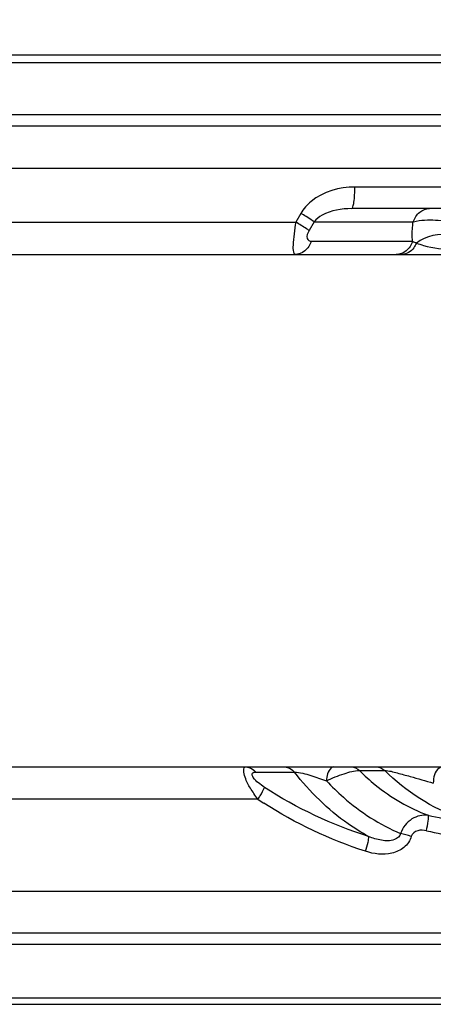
# Model space of a CAD drawing. Header units: millimetres. Extents: x 0 to 8410, y 0 to 5940.
# Tile 77 of 122: x 5437 to 5513, y 1751 to 1933. Entities that reach past the tile are written whole.
import ezdxf

# ---------------------------------------------------------------- set-up
doc = ezdxf.new("R2010")
doc.units = ezdxf.units.MM
doc.header["$LTSCALE"] = 462.55
doc.layers.get('0').update_dxf_attribs({"linetype": 'CONTINUOUS'})
for name, color, linetype in [('204102000021_DXF_DIMENSION', 7, 'CONTINUOUS'), ('304102000022DXF_CONTINUOUS_LINE', 7, 'CONTINUOUS'), ('304107000020DXF_CONTINUOUS_LINE', 7, 'CONTINUOUS'), ('304107000021DXF_CONTINUOUS_LINE', 7, 'CONTINUOUS')]:
    doc.layers.add(name, color=color, linetype=linetype)
doc.styles.get("Standard").update_dxf_attribs({"font": 'txt', "width": 0.7})
doc.dimstyles.new('DIMSTYLE_13', dxfattribs={"dimtxt": 65, "dimasz": 50, "dimexe": 1, "dimexo": 0, "dimtad": 1, "dimdec": 1, "dimdsep": 46, "dimtxsty": 'Standard', "dimblk": '_FILLED', "dimblk1": '_FILLED', "dimblk2": '_FILLED', "dimcen": 0.09, "dimclrt": 5, "dimazin": 2, "dimtp": 1.2, "dimtm": 1.2, "dimtfac": 1, "dimtdec": 1, "dimtofl": 0, "dimtmove": 0, "dimatfit": 3, "dimldrblk": '_FILLED', "dimfxl": 0, "dimtolj": 1, "dimarcsym": 0})

# ---------------------------------------------------------------- blocks, each defined once
blk = doc.blocks.new('_FILLED')
at = {"color": 0, "linetype": 'ByBlock'}
blk.add_solid([(0, 0), (-1, 0.17), (-1, -0.17)], dxfattribs=at)
blk = doc.blocks.new('*D25')
at = {"layer": '204102000021_DXF_DIMENSION', "color": 2, "linetype": 'Continuous'}
for p, q in [((4713.77, 1829.56), (6309.86, 2495.22)), ((6057.54, 2389.99), (4713.77, 1829.56)), ((6057.54, 2389.99), (6057.54, 2389.99))]:
    blk.add_line(p, q, dxfattribs=at)
at = {"layer": '204102000021_DXF_DIMENSION', "color": 2, "linetype": 'Continuous', "xscale": 50, "yscale": 50, "zscale": 50, "rotation": 202.638452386}
blk.add_blockref('_FILLED', (6057.54, 2389.99), dxfattribs=at)

msp = doc.modelspace()

# ---------------------------------------------------------------- linework, layer by layer
at = {"layer": '304102000022DXF_CONTINUOUS_LINE', "color": 7, "linetype": 'Continuous'}
for p, q in [((5184.875, 1905.561), (5613.244, 1905.561)), ((5537.285, 1898.061), (5498.149, 1898.061)), ((5395.874, 1889.561), (5617.116, 1889.561)), ((5383.774, 1794.561), (5531.215, 1794.561)), ((5184.89, 1771.561), (5514.361, 1771.561))]:
    msp.add_line(p, q, dxfattribs=at)
at = {"layer": '304102000022DXF_CONTINUOUS_LINE', "color": 9, "linetype": 'Continuous'}
for p, q in [((5537.698, 1902.061), (5498.728, 1902.061)), ((5488.705, 1897.176), (5487.778, 1895.561)), ((5384.471, 1895.561), (5487.778, 1895.561)), ((5491.154, 1895.619), (5490.228, 1894.004)), ((5491.154, 1895.619), (5509.565, 1895.619)), ((5490.653, 1892.004), (5509.44, 1892.004)), ((5480.332, 1793.616), (5487.528, 1793.616)), ((5499.59, 1793.888), (5504.26, 1793.888)), ((5480.732, 1788.561), (5384.471, 1788.561))]:
    msp.add_line(p, q, dxfattribs=at)
for centre, radius, start, end in [((5463.681, 1854.403), 49.556, 58.35503, 59.67031), ((5521.064, 1848.523), 72.264, 236.07395, 237.11021), ((5530.947, 1870.708), 87.132, 257.64091, 265.1241), ((5491.222, 1718.658), 65.548, 74.08615, 75.88054), ((5531.412, 1869.039), 88.462, 257.33664, 264.99872)]:
    msp.add_arc(centre, radius, start, end, dxfattribs=at)
for points, knots in [([(5498.728, 1902.061), (5495.876, 1902.061), (5491.783, 1900.936), (5489.188, 1898.017), (5488.705, 1897.176)], [0, 0, 0, 0, 0.7462422, 1, 1, 1, 1]), ([(5498.149, 1898.061), (5498.274, 1898.061), (5498.452, 1898.598), (5498.67, 1899.779), (5498.728, 1901.117), (5498.728, 1902.061)], [0, 0, 0, 0, 0.0919266, 0.3084616, 1, 1, 1, 1]), ([(5491.154, 1895.619), (5491.06, 1895.688), (5490.579, 1896.028), (5490.082, 1896.343), (5489.681, 1896.591)], [0, 0, 0, 0, 0.1989801, 1, 1, 1, 1]), ([(5498.149, 1898.061), (5496.279, 1898.061), (5493.656, 1897.644), (5491.56, 1896.126), (5491.154, 1895.619)], [0, 0, 0, 0, 0.7422322, 1, 1, 1, 1]), ([(5509.565, 1895.619), (5509.8, 1896.295), (5510.56, 1897.519), (5511.94, 1898.061), (5512.584, 1898.061)], [0, 0, 0, 0, 0.5268499, 1, 1, 1, 1]), ([(5487.778, 1895.561), (5487.508, 1894.152), (5487.281, 1892.156), (5487.22, 1890.354), (5487.459, 1889.561), (5487.635, 1889.561)], [0, 0, 0, 0, 0.7031303, 0.9138848, 1, 1, 1, 1]), ([(5490.228, 1894.004), (5490.079, 1894.113), (5489.282, 1894.663), (5488.454, 1895.165), (5487.778, 1895.561)], [0, 0, 0, 0, 0.190314, 1, 1, 1, 1]), ([(5509.44, 1892.004), (5509.405, 1892.282), (5509.314, 1893.488), (5509.416, 1894.703), (5509.565, 1895.619)], [0, 0, 0, 0, 0.2320957, 1, 1, 1, 1]), ([(5509.565, 1895.619), (5509.748, 1895.669), (5510.611, 1895.867), (5511.498, 1895.943), (5512.193, 1895.961)], [0, 0, 0, 0, 0.2139205, 1, 1, 1, 1]), ([(5512.193, 1895.961), (5513.538, 1895.994), (5515.324, 1895.82), (5517.027, 1895.34), (5517.426, 1895.204)], [0, 0, 0, 0, 0.7614649, 1, 1, 1, 1]), ([(5490.228, 1894.004), (5489.974, 1893.562), (5489.495, 1892.624), (5490.35, 1892.004), (5490.653, 1892.004)], [0, 0, 0, 0, 0.6268543, 1, 1, 1, 1]), ([(5490.653, 1892.004), (5490.419, 1891.327), (5489.659, 1890.104), (5488.278, 1889.561), (5487.635, 1889.561)], [0, 0, 0, 0, 0.5268446, 1, 1, 1, 1]), ([(5509.44, 1892.004), (5509.205, 1891.328), (5508.445, 1890.104), (5507.065, 1889.561), (5506.422, 1889.561)], [0, 0, 0, 0, 0.5268539, 1, 1, 1, 1]), ([(5510.144, 1891.679), (5510.022, 1891.371), (5509.497, 1890.339), (5508.336, 1889.562), (5507.502, 1889.562)], [0, 0, 0, 0, 0.2840397, 1, 1, 1, 1]), ([(5510.144, 1891.679), (5510.576, 1891.507), (5512.793, 1890.764), (5515.224, 1890.432), (5517.078, 1890.733)], [0, 0, 0, 0, 0.1984569, 1, 1, 1, 1]), ([(5480.732, 1788.561), (5480.233, 1789.232), (5479.334, 1790.675), (5478.378, 1792.156), (5477.905, 1794.561), (5478.541, 1794.561)], [0, 0, 0, 0, 0.3767204, 0.7132978, 1, 1, 1, 1]), ([(5494.852, 1794.561), (5494.677, 1794.561), (5493.685, 1794.07), (5493.523, 1792.832), (5493.467, 1791.984)], [0, 0, 0, 0, 0.1707088, 1, 1, 1, 1]), ([(5515.006, 1794.561), (5514.774, 1794.561), (5513.565, 1794.056), (5513.285, 1792.551), (5513.285, 1791.561)], [0, 0, 0, 0, 0.1901589, 1, 1, 1, 1]), ([(5481.967, 1790.778), (5481.573, 1791.037), (5480.818, 1791.617), (5479.968, 1792.307), (5479.456, 1793.472), (5480.113, 1793.616), (5480.332, 1793.616)], [0, 0, 0, 0, 0.3334307, 0.6514958, 0.8452418, 1, 1, 1, 1]), ([(5487.528, 1793.616), (5488.556, 1793.615), (5490.554, 1792.941), (5492.5, 1792.333), (5493.467, 1791.984)], [0, 0, 0, 0, 0.4999293, 1, 1, 1, 1]), ([(5501.276, 1781.658), (5499.973, 1782.371), (5494.789, 1785.597), (5490.342, 1789.959), (5487.528, 1793.616)], [0, 0, 0, 0, 0.2435191, 1, 1, 1, 1]), ([(5493.467, 1791.984), (5494.524, 1792.5), (5496.511, 1793.289), (5498.621, 1793.888), (5499.59, 1793.888)], [0, 0, 0, 0, 0.5482983, 1, 1, 1, 1]), ([(5499.59, 1793.888), (5500.518, 1792.966), (5504.289, 1789.562), (5508.767, 1786.922), (5512.298, 1785.596)], [0, 0, 0, 0, 0.2574835, 1, 1, 1, 1]), ([(5504.26, 1793.888), (5505.055, 1793.888), (5506.634, 1793.429), (5509.629, 1792.65), (5511.847, 1791.969), (5513.285, 1791.561)], [0, 0, 0, 0, 0.2554699, 0.5193483, 1, 1, 1, 1]), ([(5523.541, 1783.892), (5521.777, 1784.151), (5514.635, 1785.827), (5508.181, 1789.991), (5504.26, 1793.888)], [0, 0, 0, 0, 0.2438699, 1, 1, 1, 1]), ([(5480.732, 1788.561), (5480.878, 1788.783), (5481.326, 1789.499), (5481.783, 1790.227), (5481.967, 1790.778)], [0, 0, 0, 0, 0.314196, 1, 1, 1, 1]), ([(5493.467, 1791.984), (5494.457, 1790.919), (5498.495, 1786.977), (5503.351, 1783.849), (5507.212, 1782.226)], [0, 0, 0, 0, 0.2577575, 1, 1, 1, 1]), ([(5512.298, 1785.596), (5511.288, 1785.733), (5508.992, 1785.179), (5507.588, 1783.301), (5507.212, 1782.226)], [0, 0, 0, 0, 0.4723681, 1, 1, 1, 1]), ([(5512.019, 1782.729), (5512.154, 1783.339), (5512.26, 1784.255), (5512.453, 1785.294), (5512.298, 1785.596)], [0, 0, 0, 0, 0.6479055, 1, 1, 1, 1]), ([(5509.195, 1781.694), (5508.975, 1780.902), (5507.972, 1779.439), (5504.862, 1778.106), (5502.26, 1778.409), (5500.706, 1778.92)], [0, 0, 0, 0, 0.250518, 0.5014262, 1, 1, 1, 1]), ([(5500.706, 1778.92), (5500.887, 1779.482), (5501.105, 1780.373), (5501.343, 1781.32), (5501.276, 1781.658)], [0, 0, 0, 0, 0.6319233, 1, 1, 1, 1]), ([(5507.212, 1782.226), (5507.122, 1781.705), (5505.836, 1780.709), (5503.62, 1780.913), (5502.037, 1781.349), (5501.276, 1781.658)], [0, 0, 0, 0, 0.2436535, 0.6212821, 1, 1, 1, 1]), ([(5512.019, 1782.729), (5511.492, 1782.848), (5510.397, 1782.967), (5509.337, 1782.207), (5509.195, 1781.694)], [0, 0, 0, 0, 0.5042626, 1, 1, 1, 1])]:
    msp.add_open_spline(points, degree=3, knots=knots, dxfattribs=at)
for points in [[(5516.541, 1893.097), (5514.41, 1893.576), (5511.875, 1893.01), (5510.144, 1891.679)], [(5509.44, 1892.004), (5509.679, 1891.889), (5509.92, 1891.777), (5510.165, 1891.676)], [(5478.541, 1794.561), (5479.216, 1794.561), (5479.92, 1794.151), (5480.332, 1793.616)], [(5485.737, 1794.561), (5486.412, 1794.561), (5487.117, 1794.151), (5487.528, 1793.616)], [(5498.039, 1794.561), (5498.603, 1794.561), (5499.19, 1794.285), (5499.59, 1793.888)], [(5502.709, 1794.561), (5503.273, 1794.561), (5503.86, 1794.285), (5504.26, 1793.888)], [(5501.276, 1781.658), (5494.501, 1783.841), (5487.913, 1786.864), (5481.967, 1790.778)], [(5500.706, 1778.92), (5494.094, 1781.098), (5487.669, 1784.061), (5481.823, 1787.842)]]:
    msp.add_open_spline(points, degree=3, dxfattribs=at)
at = {"layer": '304107000020DXF_CONTINUOUS_LINE', "color": 7, "linetype": 'Continuous'}
for p, q in [((5383.348, 1771.561), (5596.081, 1771.561)), ((5159.209, 1750.561), (5607.37, 1750.561))]:
    msp.add_line(p, q, dxfattribs=at)
at = {"layer": '304107000020DXF_CONTINUOUS_LINE', "color": 9, "linetype": 'Continuous'}
for p, q in [((5390.727, 1763.805), (5525.387, 1763.805)), ((5391.126, 1761.684), (5525.254, 1761.683)), ((5382.94, 1751.733), (5535.978, 1751.734))]:
    msp.add_line(p, q, dxfattribs=at)
at = {"layer": '304107000021DXF_CONTINUOUS_LINE', "color": 7, "linetype": 'Continuous'}
for p, q in [((5159.209, 1926.561), (5607.023, 1926.561)), ((5398.259, 1905.561), (5596.081, 1905.561))]:
    msp.add_line(p, q, dxfattribs=at)
at = {"layer": '304107000021DXF_CONTINUOUS_LINE', "color": 9, "linetype": 'Continuous'}
for p, q in [((5535.636, 1925.096), (5397.184, 1925.097)), ((5525.254, 1915.44), (5405.511, 1915.439)), ((5525.387, 1913.318), (5405.109, 1913.318))]:
    msp.add_line(p, q, dxfattribs=at)

# ---------------------------------------------------------------- dimensions: what is measured, and where the dimension line sits
at = {"layer": '204102000021_DXF_DIMENSION', "color": 2, "linetype": 'Continuous'}
dim = msp.add_radius_dim(center=(4713.77352, 1829.56146), mpoint=(6057.54055, 2389.99036), text='R<>', dimstyle='DIMSTYLE_13', override={"dimpost": '<>'}, dxfattribs=at)
dim.commit()
dim.dimension.update_dxf_attribs({"geometry": '*D25', "text_midpoint": (6093.63155, 2422.64902), "dimtype": 164})

doc.saveas('drawing.dxf')
